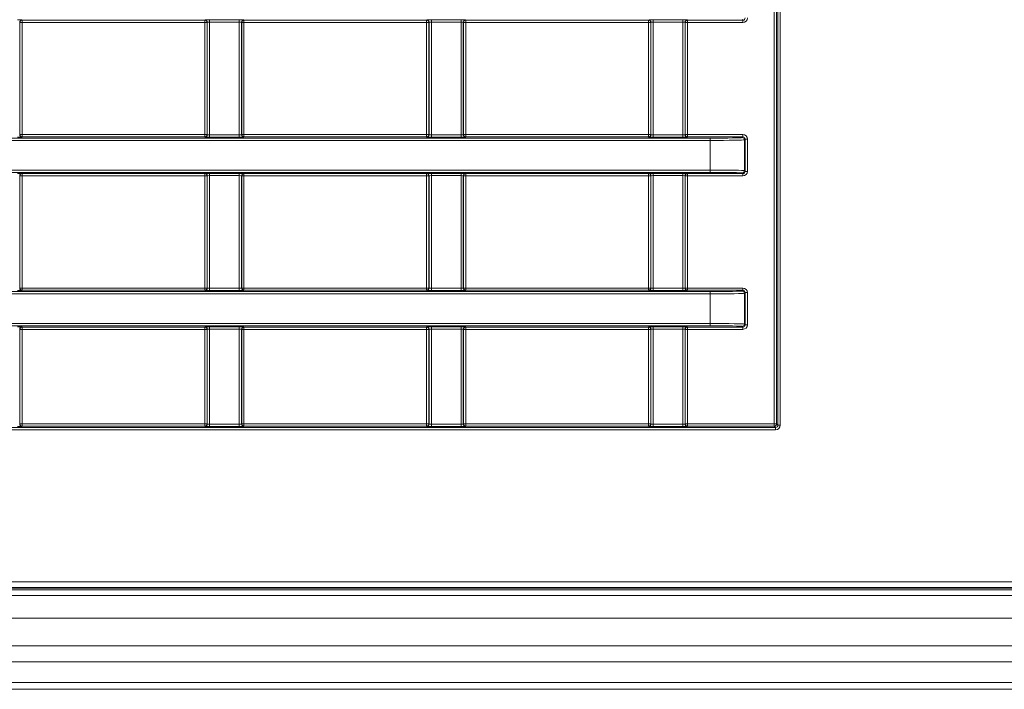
# Model space of a CAD drawing. Header units: millimetres. Extents: x 0 to 1118, y 0 to 864.
# Tile 21 of 235: x 324 to 346, y 163 to 177. Entities that reach past the tile are written whole.
import ezdxf

# ---------------------------------------------------------------- set-up
doc = ezdxf.new("R2010")
doc.units = ezdxf.units.MM

msp = doc.modelspace()

# ---------------------------------------------------------------- linework, layer by layer
at = {"color": 9, "linetype": 'Continuous', "lineweight": 0}
for p, q in [((340.694, 168.376), (340.694, 230.718)), ((340.744, 230.718), (340.744, 168.376)), ((340.772, 168.348), (340.772, 230.746)), ((340.822, 230.746), (340.822, 168.348)), ((324.159, 177.247), (324.163, 177.243)), ((324.163, 177.243), (328.178, 177.243)), ((324.163, 177.243), (324.163, 177.193)), ((328.178, 177.243), (328.182, 177.247)), ((328.178, 177.243), (328.178, 177.193)), ((328.282, 177.249), (328.934, 177.249)), ((328.282, 177.249), (328.282, 177.199)), ((328.934, 177.249), (328.934, 177.199)), ((329.034, 177.247), (329.038, 177.243)), ((329.038, 177.243), (333.053, 177.243)), ((329.038, 177.243), (329.038, 177.193)), ((333.053, 177.243), (333.057, 177.247)), ((333.053, 177.243), (333.053, 177.193)), ((333.157, 177.249), (333.809, 177.249)), ((333.157, 177.249), (333.157, 177.199)), ((333.809, 177.249), (333.809, 177.199)), ((333.909, 177.247), (333.913, 177.243)), ((333.913, 177.243), (337.928, 177.243)), ((333.913, 177.243), (333.913, 177.193)), ((337.928, 177.243), (337.932, 177.247)), ((337.928, 177.243), (337.928, 177.193)), ((338.032, 177.249), (338.684, 177.249)), ((338.032, 177.249), (338.032, 177.199)), ((338.684, 177.249), (338.684, 177.199)), ((338.784, 177.247), (338.788, 177.243)), ((338.788, 177.243), (340.002, 177.243)), ((338.788, 177.193), (338.788, 177.243)), ((340.002, 177.243), (339.986, 177.259)), ((340.002, 177.193), (340.002, 177.243)), ((324.109, 177.197), (324.109, 174.727)), ((324.113, 177.193), (324.109, 177.197)), ((324.113, 174.731), (324.113, 177.193)), ((324.163, 177.193), (324.113, 177.193)), ((328.178, 177.193), (324.163, 177.193)), ((324.163, 177.193), (324.163, 174.731)), ((328.178, 174.731), (328.178, 177.193)), ((328.228, 177.193), (328.178, 177.193)), ((328.232, 177.197), (328.228, 177.193)), ((328.228, 177.193), (328.228, 174.731)), ((328.232, 174.727), (328.232, 177.197)), ((328.934, 177.199), (328.282, 177.199)), ((328.282, 177.199), (328.282, 174.725)), ((328.934, 174.725), (328.934, 177.199)), ((328.984, 177.197), (328.984, 174.727)), ((328.988, 177.193), (328.984, 177.197)), ((328.988, 174.731), (328.988, 177.193)), ((329.038, 177.193), (328.988, 177.193)), ((333.053, 177.193), (329.038, 177.193)), ((329.038, 177.193), (329.038, 174.731)), ((333.103, 177.193), (333.053, 177.193)), ((333.053, 174.731), (333.053, 177.193)), ((333.107, 177.197), (333.103, 177.193)), ((333.103, 177.193), (333.103, 174.731)), ((333.107, 174.727), (333.107, 177.197)), ((333.809, 177.199), (333.157, 177.199)), ((333.157, 177.199), (333.157, 174.725)), ((333.809, 174.725), (333.809, 177.199)), ((333.859, 177.197), (333.859, 174.727)), ((333.863, 177.193), (333.859, 177.197)), ((333.863, 174.731), (333.863, 177.193)), ((333.913, 177.193), (333.863, 177.193)), ((337.928, 177.193), (333.913, 177.193)), ((333.913, 177.193), (333.913, 174.731)), ((337.978, 177.193), (337.928, 177.193)), ((337.928, 174.731), (337.928, 177.193)), ((337.982, 177.197), (337.978, 177.193)), ((337.978, 177.193), (337.978, 174.731)), ((337.982, 174.727), (337.982, 177.197)), ((338.684, 177.199), (338.032, 177.199)), ((338.032, 177.199), (338.032, 174.725)), ((338.684, 174.725), (338.684, 177.199)), ((338.734, 177.197), (338.734, 174.727)), ((338.738, 177.193), (338.734, 177.197)), ((338.738, 174.731), (338.738, 177.193)), ((338.788, 177.193), (338.738, 177.193)), ((340.002, 177.193), (338.788, 177.193)), ((338.788, 177.193), (338.788, 174.731)), ((308.22, 174.653), (339.286, 174.653)), ((324.109, 174.727), (324.113, 174.731)), ((324.163, 174.731), (324.113, 174.731)), ((324.163, 174.681), (324.159, 174.677)), ((324.163, 174.731), (328.178, 174.731)), ((324.163, 174.731), (324.163, 174.681)), ((328.178, 174.681), (324.163, 174.681)), ((328.228, 174.731), (328.178, 174.731)), ((328.178, 174.731), (328.178, 174.681)), ((328.182, 174.677), (328.178, 174.681)), ((328.228, 174.731), (328.232, 174.727)), ((328.282, 174.725), (328.282, 174.675)), ((328.282, 174.725), (328.934, 174.725)), ((328.934, 174.675), (328.282, 174.675)), ((328.934, 174.725), (328.934, 174.675)), ((328.984, 174.727), (328.988, 174.731)), ((329.038, 174.731), (328.988, 174.731)), ((329.038, 174.681), (329.034, 174.677)), ((329.038, 174.731), (333.053, 174.731)), ((329.038, 174.731), (329.038, 174.681)), ((333.053, 174.681), (329.038, 174.681)), ((333.103, 174.731), (333.053, 174.731)), ((333.053, 174.731), (333.053, 174.681)), ((333.057, 174.677), (333.053, 174.681)), ((333.103, 174.731), (333.107, 174.727)), ((333.157, 174.725), (333.157, 174.675)), ((333.157, 174.725), (333.809, 174.725)), ((333.809, 174.675), (333.157, 174.675)), ((333.809, 174.725), (333.809, 174.675)), ((333.859, 174.727), (333.863, 174.731)), ((333.913, 174.731), (333.863, 174.731)), ((333.913, 174.681), (333.909, 174.677)), ((333.913, 174.731), (337.928, 174.731)), ((333.913, 174.731), (333.913, 174.681)), ((337.928, 174.681), (333.913, 174.681)), ((337.928, 174.731), (337.928, 174.681)), ((337.978, 174.731), (337.928, 174.731)), ((337.932, 174.677), (337.928, 174.681)), ((337.978, 174.731), (337.982, 174.727)), ((338.032, 174.725), (338.032, 174.675)), ((338.032, 174.725), (338.684, 174.725)), ((338.684, 174.675), (338.032, 174.675)), ((338.684, 174.725), (338.684, 174.675)), ((338.734, 174.727), (338.738, 174.731)), ((338.788, 174.731), (338.738, 174.731)), ((338.788, 174.681), (338.784, 174.677)), ((338.788, 174.731), (340.002, 174.731)), ((338.788, 174.731), (338.788, 174.681)), ((340.002, 174.681), (338.788, 174.681)), ((339.286, 174.653), (339.286, 174.603)), ((339.986, 174.665), (340.002, 174.681)), ((340.002, 174.731), (340.002, 174.681)), ((339.286, 174.603), (308.22, 174.603)), ((339.286, 173.951), (339.286, 174.603)), ((340.052, 174.631), (340.036, 174.615)), ((340.036, 174.615), (340.036, 173.939)), ((340.052, 173.923), (340.052, 174.631)), ((340.102, 174.631), (340.052, 174.631)), ((340.102, 174.631), (340.102, 173.923)), ((308.22, 173.951), (339.286, 173.951)), ((339.286, 173.901), (308.22, 173.901)), ((324.109, 173.827), (324.109, 171.357)), ((324.113, 173.823), (324.109, 173.827)), ((324.113, 171.361), (324.113, 173.823)), ((324.163, 173.823), (324.113, 173.823)), ((324.159, 173.877), (324.163, 173.873)), ((324.163, 173.873), (328.178, 173.873)), ((324.163, 173.873), (324.163, 173.823)), ((328.178, 173.823), (324.163, 173.823)), ((324.163, 173.823), (324.163, 171.361)), ((328.178, 173.873), (328.182, 173.877)), ((328.178, 173.873), (328.178, 173.823)), ((328.178, 171.361), (328.178, 173.823)), ((328.228, 173.823), (328.178, 173.823)), ((328.232, 173.827), (328.228, 173.823)), ((328.228, 173.823), (328.228, 171.361)), ((328.232, 171.357), (328.232, 173.827)), ((328.282, 173.879), (328.934, 173.879)), ((328.282, 173.879), (328.282, 173.829)), ((328.934, 173.829), (328.282, 173.829)), ((328.282, 173.829), (328.282, 171.355)), ((328.934, 173.879), (328.934, 173.829)), ((328.934, 171.355), (328.934, 173.829)), ((328.984, 173.827), (328.984, 171.357)), ((328.988, 173.823), (328.984, 173.827)), ((328.988, 171.361), (328.988, 173.823)), ((329.038, 173.823), (328.988, 173.823)), ((329.034, 173.877), (329.038, 173.873)), ((329.038, 173.873), (333.053, 173.873)), ((329.038, 173.873), (329.038, 173.823)), ((333.053, 173.823), (329.038, 173.823)), ((329.038, 173.823), (329.038, 171.361)), ((333.053, 173.873), (333.057, 173.877)), ((333.053, 173.873), (333.053, 173.823)), ((333.053, 171.361), (333.053, 173.823)), ((333.103, 173.823), (333.053, 173.823)), ((333.107, 173.827), (333.103, 173.823)), ((333.103, 173.823), (333.103, 171.361)), ((333.107, 171.357), (333.107, 173.827)), ((333.157, 173.879), (333.809, 173.879)), ((333.157, 173.879), (333.157, 173.829)), ((333.809, 173.829), (333.157, 173.829)), ((333.157, 173.829), (333.157, 171.355)), ((333.809, 173.879), (333.809, 173.829)), ((333.809, 171.355), (333.809, 173.829)), ((333.859, 173.827), (333.859, 171.357)), ((333.863, 173.823), (333.859, 173.827)), ((333.863, 171.361), (333.863, 173.823)), ((333.913, 173.823), (333.863, 173.823)), ((333.909, 173.877), (333.913, 173.873)), ((333.913, 173.873), (337.928, 173.873)), ((333.913, 173.873), (333.913, 173.823)), ((333.913, 173.823), (333.913, 171.361)), ((337.928, 173.823), (333.913, 173.823)), ((337.928, 173.873), (337.932, 173.877)), ((337.928, 173.873), (337.928, 173.823)), ((337.928, 171.361), (337.928, 173.823)), ((337.978, 173.823), (337.928, 173.823)), ((337.982, 173.827), (337.978, 173.823)), ((337.978, 173.823), (337.978, 171.361)), ((337.982, 171.357), (337.982, 173.827)), ((338.032, 173.879), (338.684, 173.879)), ((338.032, 173.879), (338.032, 173.829)), ((338.684, 173.829), (338.032, 173.829)), ((338.032, 173.829), (338.032, 171.355)), ((338.684, 173.879), (338.684, 173.829)), ((338.684, 171.355), (338.684, 173.829)), ((338.734, 173.827), (338.734, 171.357)), ((338.738, 173.823), (338.734, 173.827)), ((338.738, 171.361), (338.738, 173.823)), ((338.788, 173.823), (338.738, 173.823)), ((338.784, 173.877), (338.788, 173.873)), ((338.788, 173.873), (340.002, 173.873)), ((338.788, 173.823), (338.788, 173.873)), ((340.002, 173.823), (338.788, 173.823)), ((338.788, 173.823), (338.788, 171.361)), ((339.286, 173.951), (339.286, 173.901)), ((340.002, 173.873), (339.986, 173.889)), ((340.002, 173.823), (340.002, 173.873)), ((340.036, 173.939), (340.052, 173.923)), ((340.102, 173.923), (340.052, 173.923)), ((308.22, 171.283), (339.286, 171.283)), ((339.286, 171.233), (308.22, 171.233)), ((324.109, 171.357), (324.113, 171.361)), ((324.163, 171.361), (324.113, 171.361)), ((324.163, 171.311), (324.159, 171.307)), ((324.163, 171.361), (328.178, 171.361)), ((324.163, 171.361), (324.163, 171.311)), ((328.178, 171.311), (324.163, 171.311)), ((328.228, 171.361), (328.178, 171.361)), ((328.178, 171.361), (328.178, 171.311)), ((328.182, 171.307), (328.178, 171.311)), ((328.228, 171.361), (328.232, 171.357)), ((328.282, 171.355), (328.282, 171.305)), ((328.282, 171.355), (328.934, 171.355)), ((328.934, 171.305), (328.282, 171.305)), ((328.934, 171.355), (328.934, 171.305)), ((328.984, 171.357), (328.988, 171.361)), ((329.038, 171.361), (328.988, 171.361)), ((329.038, 171.311), (329.034, 171.307)), ((329.038, 171.361), (333.053, 171.361)), ((329.038, 171.361), (329.038, 171.311)), ((333.053, 171.311), (329.038, 171.311)), ((333.053, 171.361), (333.053, 171.311)), ((333.103, 171.361), (333.053, 171.361)), ((333.057, 171.307), (333.053, 171.311)), ((333.103, 171.361), (333.107, 171.357)), ((333.157, 171.355), (333.157, 171.305)), ((333.157, 171.355), (333.809, 171.355)), ((333.809, 171.305), (333.157, 171.305)), ((333.809, 171.355), (333.809, 171.305)), ((333.859, 171.357), (333.863, 171.361)), ((333.913, 171.361), (333.863, 171.361)), ((333.913, 171.311), (333.909, 171.307)), ((333.913, 171.361), (337.928, 171.361)), ((333.913, 171.361), (333.913, 171.311)), ((337.928, 171.311), (333.913, 171.311)), ((337.928, 171.361), (337.928, 171.311)), ((337.978, 171.361), (337.928, 171.361)), ((337.932, 171.307), (337.928, 171.311)), ((337.978, 171.361), (337.982, 171.357)), ((338.032, 171.355), (338.032, 171.305)), ((338.032, 171.355), (338.684, 171.355)), ((338.684, 171.305), (338.032, 171.305)), ((338.684, 171.355), (338.684, 171.305)), ((338.734, 171.357), (338.738, 171.361)), ((338.788, 171.361), (338.738, 171.361)), ((338.788, 171.311), (338.784, 171.307)), ((338.788, 171.361), (340.002, 171.361)), ((338.788, 171.361), (338.788, 171.311)), ((340.002, 171.311), (338.788, 171.311)), ((339.286, 171.283), (339.286, 171.233)), ((339.286, 170.581), (339.286, 171.233)), ((339.986, 171.295), (340.002, 171.311)), ((340.002, 171.361), (340.002, 171.311)), ((340.052, 171.261), (340.036, 171.245)), ((340.036, 171.245), (340.036, 170.569)), ((340.052, 170.553), (340.052, 171.261)), ((340.102, 171.261), (340.052, 171.261)), ((340.102, 171.261), (340.102, 170.553)), ((308.22, 170.581), (339.286, 170.581)), ((339.286, 170.531), (308.22, 170.531)), ((339.286, 170.581), (339.286, 170.531)), ((340.036, 170.569), (340.052, 170.553)), ((340.102, 170.553), (340.052, 170.553)), ((324.109, 170.457), (324.109, 168.372)), ((324.113, 170.453), (324.109, 170.457)), ((324.113, 168.376), (324.113, 170.453)), ((324.113, 170.453), (324.163, 170.453)), ((324.159, 170.507), (324.163, 170.503)), ((324.163, 170.503), (328.178, 170.503)), ((324.163, 170.503), (324.163, 170.453)), ((324.163, 170.453), (324.163, 168.376)), ((328.178, 170.453), (324.163, 170.453)), ((328.178, 170.503), (328.182, 170.507)), ((328.178, 170.503), (328.178, 170.453)), ((328.178, 168.376), (328.178, 170.453)), ((328.178, 170.453), (328.228, 170.453)), ((328.232, 170.457), (328.228, 170.453)), ((328.228, 170.453), (328.228, 168.376)), ((328.232, 168.372), (328.232, 170.457)), ((328.282, 170.509), (328.934, 170.509)), ((328.282, 170.509), (328.282, 170.459)), ((328.934, 170.459), (328.282, 170.459)), ((328.282, 170.459), (328.282, 168.37)), ((328.934, 170.509), (328.934, 170.459)), ((328.934, 168.37), (328.934, 170.459)), ((328.984, 170.457), (328.984, 168.372)), ((328.988, 170.453), (328.984, 170.457)), ((328.988, 168.376), (328.988, 170.453)), ((328.988, 170.453), (329.038, 170.453)), ((329.034, 170.507), (329.038, 170.503)), ((329.038, 170.503), (333.053, 170.503)), ((329.038, 170.503), (329.038, 170.453)), ((329.038, 170.453), (329.038, 168.376)), ((333.053, 170.453), (329.038, 170.453)), ((333.053, 170.503), (333.057, 170.507)), ((333.053, 170.503), (333.053, 170.453)), ((333.053, 168.376), (333.053, 170.453)), ((333.053, 170.453), (333.103, 170.453)), ((333.107, 170.457), (333.103, 170.453)), ((333.103, 170.453), (333.103, 168.376)), ((333.107, 168.372), (333.107, 170.457)), ((333.157, 170.509), (333.809, 170.509)), ((333.157, 170.509), (333.157, 170.459)), ((333.809, 170.459), (333.157, 170.459)), ((333.157, 170.459), (333.157, 168.37)), ((333.809, 170.509), (333.809, 170.459)), ((333.809, 168.37), (333.809, 170.459)), ((333.859, 170.457), (333.859, 168.372)), ((333.863, 170.453), (333.859, 170.457)), ((333.863, 168.376), (333.863, 170.453)), ((333.863, 170.453), (333.913, 170.453)), ((333.909, 170.507), (333.913, 170.503)), ((333.913, 170.503), (337.928, 170.503)), ((333.913, 170.503), (333.913, 170.453)), ((337.928, 170.453), (333.913, 170.453)), ((333.913, 170.453), (333.913, 168.376)), ((337.928, 170.503), (337.932, 170.507)), ((337.928, 170.503), (337.928, 170.453)), ((337.928, 168.376), (337.928, 170.453)), ((337.928, 170.453), (337.978, 170.453)), ((337.982, 170.457), (337.978, 170.453)), ((337.978, 170.453), (337.978, 168.376)), ((337.982, 168.372), (337.982, 170.457)), ((338.032, 170.509), (338.684, 170.509)), ((338.032, 170.459), (338.032, 170.509)), ((338.684, 170.459), (338.032, 170.459)), ((338.032, 170.459), (338.032, 168.37)), ((338.684, 170.459), (338.684, 170.509)), ((338.684, 168.37), (338.684, 170.459)), ((338.734, 170.457), (338.734, 168.372)), ((338.738, 170.453), (338.734, 170.457)), ((338.738, 168.376), (338.738, 170.453)), ((338.738, 170.453), (338.788, 170.453)), ((338.784, 170.507), (338.788, 170.503)), ((338.788, 170.503), (340.002, 170.503)), ((338.788, 170.453), (338.788, 170.503)), ((338.788, 170.453), (338.788, 168.376)), ((340.002, 170.453), (338.788, 170.453)), ((340.002, 170.503), (339.986, 170.519)), ((340.002, 170.453), (340.002, 170.503)), ((324.109, 168.372), (324.113, 168.376)), ((324.113, 168.376), (324.163, 168.376)), ((324.163, 168.376), (328.178, 168.376)), ((324.163, 168.376), (324.163, 168.326)), ((328.178, 168.376), (328.178, 168.326)), ((328.178, 168.376), (328.228, 168.376)), ((328.228, 168.376), (328.232, 168.372)), ((328.282, 168.37), (328.282, 168.32)), ((328.282, 168.37), (328.934, 168.37)), ((328.934, 168.37), (328.934, 168.32)), ((328.984, 168.372), (328.988, 168.376)), ((328.988, 168.376), (329.038, 168.376)), ((329.038, 168.376), (333.053, 168.376)), ((329.038, 168.376), (329.038, 168.326)), ((333.053, 168.376), (333.053, 168.326)), ((333.053, 168.376), (333.103, 168.376)), ((333.103, 168.376), (333.107, 168.372)), ((333.157, 168.37), (333.157, 168.32)), ((333.157, 168.37), (333.809, 168.37)), ((333.809, 168.37), (333.809, 168.32)), ((333.859, 168.372), (333.863, 168.376)), ((333.863, 168.376), (333.913, 168.376)), ((333.913, 168.376), (337.928, 168.376)), ((333.913, 168.376), (333.913, 168.326)), ((337.928, 168.376), (337.978, 168.376)), ((337.928, 168.376), (337.928, 168.326)), ((337.978, 168.376), (337.982, 168.372)), ((338.032, 168.32), (338.032, 168.37)), ((338.032, 168.37), (338.684, 168.37)), ((338.684, 168.32), (338.684, 168.37)), ((338.734, 168.372), (338.738, 168.376)), ((338.738, 168.376), (338.788, 168.376)), ((338.788, 168.326), (338.788, 168.376)), ((338.788, 168.376), (340.694, 168.376)), ((340.744, 168.376), (340.694, 168.376)), ((340.694, 168.326), (340.694, 168.376)), ((340.744, 168.376), (340.772, 168.348)), ((306.784, 168.298), (340.722, 168.298)), ((340.722, 168.248), (306.784, 168.248)), ((324.163, 168.326), (324.159, 168.322)), ((328.178, 168.326), (324.163, 168.326)), ((328.182, 168.322), (328.178, 168.326)), ((328.934, 168.32), (328.282, 168.32)), ((329.038, 168.326), (329.034, 168.322)), ((333.053, 168.326), (329.038, 168.326)), ((333.057, 168.322), (333.053, 168.326)), ((333.809, 168.32), (333.157, 168.32)), ((333.913, 168.326), (333.909, 168.322)), ((337.928, 168.326), (333.913, 168.326)), ((337.932, 168.322), (337.928, 168.326)), ((338.684, 168.32), (338.032, 168.32)), ((338.788, 168.326), (338.784, 168.322)), ((340.694, 168.326), (338.788, 168.326)), ((340.722, 168.298), (340.694, 168.326)), ((340.722, 168.248), (340.722, 168.298)), ((340.772, 168.348), (340.822, 168.348)), ((194.945, 164.907), (400.671, 164.907)), ((400.671, 164.782), (194.945, 164.782)), ((195.72, 164.735), (399.895, 164.735)), ((195.72, 164.11), (399.895, 164.11)), ((195.72, 163.504), (399.895, 163.504)), ((195.72, 163.151), (399.895, 163.151)), ((195.72, 162.693), (399.895, 162.693))]:
    msp.add_line(p, q, dxfattribs=at)
at = {"color": 7, "linetype": 'Continuous', "lineweight": 15}
for p, q in [((400.678, 164.765), (194.938, 164.765)), ((195.72, 164.61), (399.895, 164.61)), ((195.72, 162.547), (399.895, 162.547))]:
    msp.add_line(p, q, dxfattribs=at)
at = {"color": 9, "linetype": 'Continuous', "lineweight": 0}
for centre, start, end in [((324.159, 177.197), 90.0204, 179.9796), ((324.163, 177.193), 90.0204, 179.9796), ((328.178, 177.193), 0.0204, 89.9796), ((328.182, 177.197), 0.0204, 89.9796), ((329.034, 177.197), 90.0204, 179.9796), ((329.038, 177.193), 90.0204, 179.9796), ((333.053, 177.193), 0.0204, 89.9796), ((333.057, 177.197), 0.0204, 89.9796), ((333.909, 177.197), 90.0204, 179.9796), ((333.913, 177.193), 90.0204, 179.9796), ((337.928, 177.193), 0.0204, 89.9796), ((337.932, 177.197), 0.0204, 89.9796), ((338.784, 177.197), 90.0204, 179.9796), ((338.788, 177.193), 90.0204, 179.9796), ((324.159, 174.727), 180.0204, 269.9796), ((324.163, 174.731), 180.0204, 269.9796), ((328.178, 174.731), 270.0204, 359.9796), ((328.182, 174.727), 270.0204, 359.9796), ((329.034, 174.727), 180.0204, 269.9796), ((329.038, 174.731), 180.0204, 269.9796), ((333.053, 174.731), 270.0204, 359.9796), ((333.057, 174.727), 270.0204, 359.9796), ((333.909, 174.727), 180.0204, 269.9796), ((333.913, 174.731), 180.0204, 269.9796), ((337.928, 174.731), 270.0204, 359.9796), ((337.932, 174.727), 270.0204, 359.9796), ((338.784, 174.727), 180.0204, 269.9796), ((338.788, 174.731), 180.0204, 269.9796), ((339.986, 174.615), 0.0204, 89.9796), ((324.159, 173.827), 90.0204, 179.9796), ((324.163, 173.823), 90.0204, 179.9796), ((328.178, 173.823), 0.0204, 89.9796), ((328.182, 173.827), 0.0204, 89.9796), ((329.034, 173.827), 90.0204, 179.9796), ((329.038, 173.823), 90.0204, 179.9796), ((333.053, 173.823), 0.0204, 89.9796), ((333.057, 173.827), 0.0204, 89.9796), ((333.909, 173.827), 90.0204, 179.9796), ((333.913, 173.823), 90.0204, 179.9796), ((337.928, 173.823), 0.0204, 89.9796), ((337.932, 173.827), 0.0204, 89.9796), ((338.784, 173.827), 90.0204, 179.9796), ((338.788, 173.823), 90.0204, 179.9796), ((339.986, 173.939), 270.0204, 359.9796), ((324.159, 171.357), 180.0204, 269.9796), ((324.163, 171.361), 180.0204, 269.9796), ((328.178, 171.361), 270.0204, 359.9796), ((328.182, 171.357), 270.0204, 359.9796), ((329.034, 171.357), 180.0204, 269.9796), ((329.038, 171.361), 180.0204, 269.9796), ((333.053, 171.361), 270.0204, 359.9796), ((333.057, 171.357), 270.0204, 359.9796), ((333.909, 171.357), 180.0204, 269.9796), ((333.913, 171.361), 180.0204, 269.9796), ((337.928, 171.361), 270.0204, 359.9796), ((337.932, 171.357), 270.0204, 359.9796), ((338.784, 171.357), 180.0204, 269.9796), ((338.788, 171.361), 180.0204, 269.9796), ((339.986, 171.245), 0.0204, 89.9796), ((339.986, 170.569), 270.0204, 359.9796), ((324.159, 170.457), 90.0204, 179.9796), ((324.163, 170.453), 90.0204, 179.9796), ((328.178, 170.453), 0.0204, 89.9796), ((328.182, 170.457), 0.0204, 89.9796), ((329.034, 170.457), 90.0204, 179.9796), ((329.038, 170.453), 90.0204, 179.9796), ((333.053, 170.453), 0.0204, 89.9796), ((333.057, 170.457), 0.0204, 89.9796), ((333.909, 170.457), 90.0204, 179.9796), ((333.913, 170.453), 90.0204, 179.9796), ((337.928, 170.453), 0.0204, 89.9796), ((337.932, 170.457), 0.0204, 89.9796), ((338.784, 170.457), 90.0204, 179.9796), ((338.788, 170.453), 90.0204, 179.9796), ((324.159, 168.372), 180.0204, 269.9796), ((324.163, 168.376), 180.0204, 269.9796), ((328.178, 168.376), 270.0204, 359.9796), ((328.182, 168.372), 270.0204, 359.9796), ((329.034, 168.372), 180.0204, 269.9796), ((329.038, 168.376), 180.0204, 269.9796), ((333.053, 168.376), 270.0204, 359.9796), ((333.057, 168.372), 270.0204, 359.9796), ((333.909, 168.372), 180.0204, 269.9796), ((333.913, 168.376), 180.0204, 269.9796), ((337.928, 168.376), 270.0204, 359.9796), ((337.932, 168.372), 270.0204, 359.9796), ((338.784, 168.372), 180.0204, 269.9796), ((338.788, 168.376), 180.0204, 269.9796), ((340.694, 168.376), 270.0204, 359.9796)]:
    msp.add_arc(centre, 0.05, start, end, dxfattribs=at)
for centre, major_axis, ratio, start_param, end_param in [((324.059, 177.247), (0.1, 0), 0.017455, 0.017453, 1.570796), ((328.282, 177.247), (0.1, 0), 0.017455, 1.570796, 3.124139), ((328.934, 177.247), (0.1, 0), 0.017455, 0.017453, 1.570796), ((333.157, 177.247), (0.1, 0), 0.017455, 1.570796, 3.124139), ((333.809, 177.247), (0.1, 0), 0.017455, 0.017453, 1.570796), ((338.032, 177.247), (0.1, 0), 0.017455, 1.570796, 3.124139), ((338.684, 177.247), (0.1, 0), 0.017455, 0.017453, 1.570796), ((340.002, 177.293), (0.0354, -0.0354), 0.999087, 5.497939, 7.068431), ((340.002, 177.293), (-0.0707, 0.0707), 0.999695, 2.356347, 3.926839), ((328.282, 177.197), (0.05, 0), 0.03491, 1.570796, 3.124139), ((328.934, 177.197), (0.05, 0), 0.03491, 0.017453, 1.570796), ((333.157, 177.197), (0.05, 0), 0.03491, 1.570796, 3.124139), ((333.809, 177.197), (0.05, 0), 0.03491, 0.017453, 1.570796), ((338.032, 177.197), (0.05, 0), 0.03491, 1.570796, 3.124139), ((338.684, 177.197), (0.05, 0), 0.03491, 0.017453, 1.570796), ((324.059, 174.677), (0.1, 0), 0.017455, 4.712389, 6.265732), ((328.282, 174.677), (0.1, 0), 0.017455, 3.159046, 4.712389), ((328.282, 174.727), (0.05, 0), 0.03491, 3.159046, 4.712389), ((328.934, 174.727), (0.05, 0), 0.03491, 4.712389, 6.265732), ((328.934, 174.677), (0.1, 0), 0.017455, 4.712389, 6.265732), ((333.157, 174.677), (0.1, 0), 0.017455, 3.159046, 4.712389), ((333.157, 174.727), (0.05, 0), 0.03491, 3.159046, 4.712389), ((333.809, 174.727), (0.05, 0), 0.03491, 4.712389, 6.265732), ((333.809, 174.677), (0.1, 0), 0.017455, 4.712389, 6.265732), ((338.032, 174.677), (0.1, 0), 0.017455, 3.159046, 4.712389), ((338.032, 174.727), (0.05, 0), 0.03491, 3.159046, 4.712389), ((338.684, 174.727), (0.05, 0), 0.03491, 4.712389, 6.265732), ((338.684, 174.677), (0.1, 0), 0.017455, 4.712389, 6.265732), ((339.286, 174.665), (0.7, 0), 0.017455, 4.712389, 6.265732), ((340.002, 174.631), (-0.0707, -0.0707), 0.999695, 2.356347, 3.926839), ((340.002, 174.631), (0.0354, 0.0354), 0.999087, 5.497939, 7.068431), ((339.286, 174.615), (0.75, 0), 0.016291, 4.712389, 6.265732), ((324.059, 173.877), (0.1, 0), 0.017455, 0.017453, 1.570796), ((328.282, 173.877), (0.1, 0), 0.017455, 1.570796, 3.124139), ((328.282, 173.827), (0.05, 0), 0.03491, 1.570796, 3.124139), ((328.934, 173.877), (0.1, 0), 0.017455, 0.017453, 1.570796), ((328.934, 173.827), (0.05, 0), 0.03491, 0.017453, 1.570796), ((333.157, 173.877), (0.1, 0), 0.017455, 1.570796, 3.124139), ((333.157, 173.827), (0.05, 0), 0.03491, 1.570796, 3.124139), ((333.809, 173.877), (0.1, 0), 0.017455, 0.017453, 1.570796), ((333.809, 173.827), (0.05, 0), 0.03491, 0.017453, 1.570796), ((338.032, 173.877), (0.1, 0), 0.017455, 1.570796, 3.124139), ((338.032, 173.827), (0.05, 0), 0.03491, 1.570796, 3.124139), ((338.684, 173.877), (0.1, 0), 0.017455, 0.017453, 1.570796), ((338.684, 173.827), (0.05, 0), 0.03491, 0.017453, 1.570796), ((339.286, 173.939), (0.75, 0), 0.016291, 0.017453, 1.570796), ((339.286, 173.889), (0.7, 0), 0.017455, 0.017453, 1.570796), ((340.002, 173.923), (0.0354, -0.0354), 0.999087, 5.497939, 7.068431), ((340.002, 173.923), (-0.0707, 0.0707), 0.999695, 2.356347, 3.926839), ((324.059, 171.307), (0.1, 0), 0.017455, 4.712389, 6.265732), ((328.282, 171.307), (0.1, 0), 0.017455, 3.159046, 4.712389), ((328.282, 171.357), (0.05, 0), 0.03491, 3.159046, 4.712389), ((328.934, 171.357), (0.05, 0), 0.03491, 4.712389, 6.265732), ((328.934, 171.307), (0.1, 0), 0.017455, 4.712389, 6.265732), ((333.157, 171.307), (0.1, 0), 0.017455, 3.159046, 4.712389), ((333.157, 171.357), (0.05, 0), 0.03491, 3.159046, 4.712389), ((333.809, 171.357), (0.05, 0), 0.03491, 4.712389, 6.265732), ((333.809, 171.307), (0.1, 0), 0.017455, 4.712389, 6.265732), ((338.032, 171.307), (0.1, 0), 0.017455, 3.159046, 4.712389), ((338.032, 171.357), (0.05, 0), 0.03491, 3.159046, 4.712389), ((338.684, 171.357), (0.05, 0), 0.03491, 4.712389, 6.265732), ((338.684, 171.307), (0.1, 0), 0.017455, 4.712389, 6.265732), ((339.286, 171.295), (0.7, 0), 0.017455, 4.712389, 6.265732), ((339.286, 171.245), (0.75, 0), 0.016291, 4.712389, 6.265732), ((340.002, 171.261), (-0.0707, -0.0707), 0.999695, 2.356347, 3.926839), ((340.002, 171.261), (0.0354, 0.0354), 0.999087, 5.497939, 7.068431), ((339.286, 170.569), (0.75, 0), 0.016291, 0.017453, 1.570796), ((339.286, 170.519), (0.7, 0), 0.017455, 0.017453, 1.570796), ((340.002, 170.553), (0.0354, -0.0354), 0.999087, 5.497939, 7.068431), ((340.002, 170.553), (-0.0707, 0.0707), 0.999695, 2.356347, 3.926839), ((324.059, 170.507), (0.1, 0), 0.017455, 0.017453, 1.570796), ((328.282, 170.507), (0.1, 0), 0.017455, 1.570796, 3.124139), ((328.282, 170.457), (0.05, 0), 0.03491, 1.570796, 3.124139), ((328.934, 170.507), (0.1, 0), 0.017455, 0.017453, 1.570796), ((328.934, 170.457), (0.05, 0), 0.03491, 0.017453, 1.570796), ((333.157, 170.507), (0.1, 0), 0.017455, 1.570796, 3.124139), ((333.157, 170.457), (0.05, 0), 0.03491, 1.570796, 3.124139), ((333.809, 170.507), (0.1, 0), 0.017455, 0.017453, 1.570796), ((333.809, 170.457), (0.05, 0), 0.03491, 0.017453, 1.570796), ((338.032, 170.507), (0.1, 0), 0.017455, 1.570796, 3.124139), ((338.032, 170.457), (0.05, 0), 0.03491, 1.570796, 3.124139), ((338.684, 170.507), (0.1, 0), 0.017455, 0.017453, 1.570796), ((338.684, 170.457), (0.05, 0), 0.03491, 0.017453, 1.570796), ((328.282, 168.372), (0.05, 0), 0.03491, 3.159046, 4.712389), ((328.934, 168.372), (0.05, 0), 0.03491, 4.712389, 6.265732), ((333.157, 168.372), (0.05, 0), 0.03491, 3.159046, 4.712389), ((333.809, 168.372), (0.05, 0), 0.03491, 4.712389, 6.265732), ((338.032, 168.372), (0.05, 0), 0.03491, 3.159046, 4.712389), ((338.684, 168.372), (0.05, 0), 0.03491, 4.712389, 6.265732), ((324.059, 168.322), (0.1, 0), 0.017455, 4.712389, 6.265732), ((328.282, 168.322), (0.1, 0), 0.017455, 3.159046, 4.712389), ((328.934, 168.322), (0.1, 0), 0.017455, 4.712389, 6.265732), ((333.157, 168.322), (0.1, 0), 0.017455, 3.159046, 4.712389), ((333.809, 168.322), (0.1, 0), 0.017455, 4.712389, 6.265732), ((338.032, 168.322), (0.1, 0), 0.017455, 3.159046, 4.712389), ((338.684, 168.322), (0.1, 0), 0.017455, 4.712389, 6.265732), ((340.722, 168.348), (-0.0707, 0.0707), 0.999695, 2.356347, 3.926839), ((340.722, 168.348), (0.0354, -0.0354), 0.999087, 5.497939, 7.068431)]:
    msp.add_ellipse(centre, major_axis=major_axis, ratio=ratio, start_param=start_param, end_param=end_param, dxfattribs=at)

doc.saveas('drawing.dxf')
